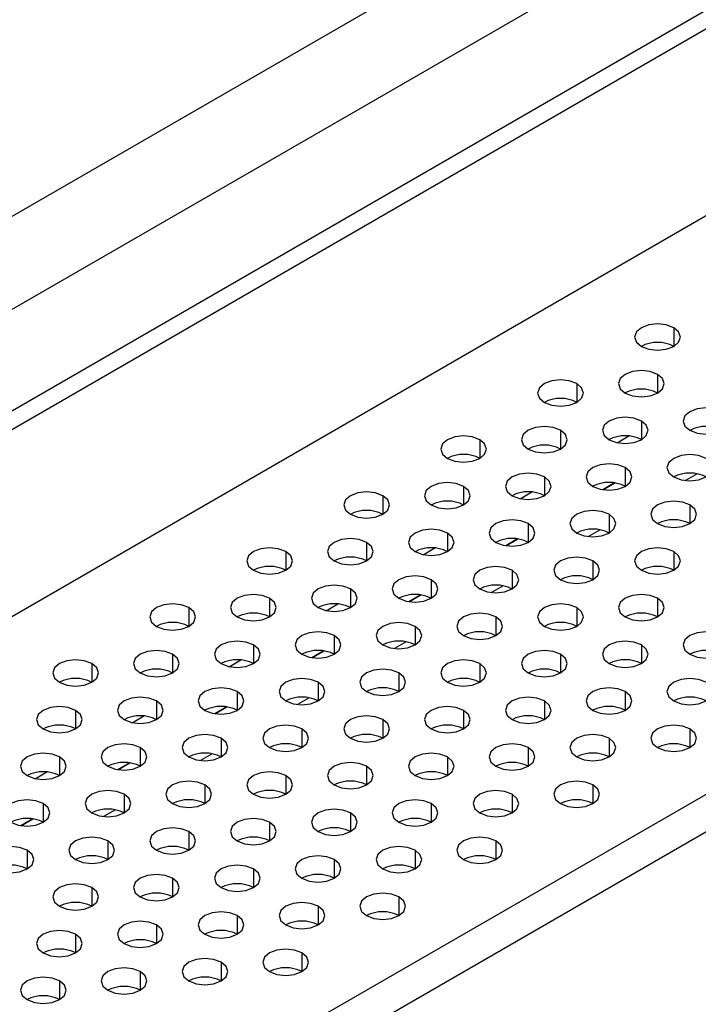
# Model space of a CAD drawing. Header units: millimetres. Extents: x 0 to 1118, y 0 to 864.
# Tile 144 of 256: x 930.84 to 933.81, y 663.61 to 667.92. Entities that reach past the tile are written whole.
import ezdxf

# ---------------------------------------------------------------- set-up
doc = ezdxf.new("R2010")
doc.units = ezdxf.units.MM

msp = doc.modelspace()

# ---------------------------------------------------------------- linework, layer by layer
at = {"color": 7, "linetype": 'Continuous', "lineweight": 25}
for p, q in [((909.0497, 654.5032), (943.0337, 674.1217)), ((943.1372, 673.7732), (909.1532, 654.1547)), ((942.6896, 673.0709), (912.5462, 655.6695)), ((942.7603, 673.0301), (912.6169, 655.6287)), ((912.4048, 654.6897), (942.9724, 672.336)), ((914.5968, 653.4243), (945.1645, 671.0706)), ((914.6675, 653.3018), (945.2352, 670.9481)), ((933.4408, 665.8956), (933.3891, 665.8657)), ((933.0165, 665.6506), (932.9648, 665.6208)), ((932.5923, 665.4057), (932.5405, 665.3758)), ((932.168, 665.1608), (932.1163, 665.1309)), ((931.7438, 664.9159), (931.692, 664.886)), ((931.3195, 664.6709), (931.2678, 664.6411)), ((930.8952, 664.426), (930.8435, 664.3962))]:
    msp.add_line(p, q, dxfattribs=at)
at = {"color": 8, "linetype": 'Continuous', "lineweight": 25}
for p, q in [((933.699, 666.5744), (933.699, 666.4927)), ((933.6283, 666.3703), (933.6283, 666.2886)), ((933.2747, 666.3295), (933.2747, 666.2478)), ((933.5576, 666.1662), (933.5576, 666.0845)), ((933.204, 666.1254), (933.204, 666.0437)), ((933.4521, 666.0712), (933.5031, 666.1007)), ((932.8505, 666.0845), (932.8505, 666.0029)), ((933.4869, 665.9621), (933.4869, 665.8804)), ((933.8023, 665.935), (933.7509, 665.9054)), ((932.7798, 665.8804), (932.7798, 665.7988)), ((933.1333, 665.9213), (933.1333, 665.8396)), ((933.3892, 665.8657), (933.4409, 665.8955)), ((932.4262, 665.8396), (932.4262, 665.758)), ((933.0279, 665.8263), (933.0789, 665.8557)), ((933.7697, 665.7988), (933.7697, 665.7172)), ((933.4162, 665.758), (933.4162, 665.6763)), ((933.0626, 665.7172), (933.0626, 665.6355)), ((932.7091, 665.6763), (932.7091, 665.5947)), ((933.378, 665.6901), (933.3267, 665.6605)), ((932.3555, 665.6355), (932.3555, 665.5539)), ((932.9649, 665.6208), (933.0166, 665.6506)), ((932.0019, 665.5947), (932.0019, 665.5131)), ((932.6036, 665.5814), (932.6546, 665.6108)), ((933.699, 665.5947), (933.699, 665.5131)), ((933.3454, 665.5539), (933.3454, 665.4722)), ((932.9919, 665.5131), (932.9919, 665.4314)), ((932.6383, 665.4722), (932.6383, 665.3906)), ((932.2848, 665.4314), (932.2848, 665.3498)), ((932.5406, 665.3758), (932.5924, 665.4057)), ((932.9537, 665.4452), (932.9024, 665.4155)), ((931.9312, 665.3906), (931.9312, 665.309)), ((932.1793, 665.3365), (932.2303, 665.3659)), ((933.6283, 665.3906), (933.6283, 665.309)), ((931.5777, 665.3498), (931.5777, 665.2681)), ((933.2747, 665.3498), (933.2747, 665.2681)), ((932.9212, 665.309), (932.9212, 665.2273)), ((932.5676, 665.2681), (932.5676, 665.1865)), ((932.2141, 665.2273), (932.2141, 665.1457)), ((932.5295, 665.2002), (932.4781, 665.1706)), ((931.8605, 665.1865), (931.8605, 665.1049)), ((932.1164, 665.1309), (932.1681, 665.1608)), ((933.5576, 665.1865), (933.5576, 665.1049)), ((931.1534, 665.1049), (931.1534, 665.0232)), ((931.507, 665.1457), (931.507, 665.064)), ((931.7551, 665.0915), (931.8061, 665.121)), ((932.8505, 665.1049), (932.8505, 665.0232)), ((933.204, 665.1457), (933.204, 665.064)), ((932.4969, 665.064), (932.4969, 664.9824)), ((932.1434, 665.0232), (932.1434, 664.9416)), ((931.7898, 664.9824), (931.7898, 664.9007)), ((933.4869, 664.9824), (933.4869, 664.9007)), ((931.4363, 664.9416), (931.4363, 664.8599)), ((932.1052, 664.9553), (932.0539, 664.9257)), ((933.1333, 664.9416), (933.1333, 664.8599)), ((931.0827, 664.9007), (931.0827, 664.8191)), ((931.6921, 664.886), (931.7438, 664.9158)), ((932.7798, 664.9007), (932.7798, 664.8191)), ((931.3308, 664.8466), (931.3818, 664.8761)), ((932.4262, 664.8599), (932.4262, 664.7783)), ((932.0727, 664.8191), (932.0727, 664.7375)), ((933.7697, 664.8191), (933.7697, 664.7375)), ((931.7191, 664.7783), (931.7191, 664.6966)), ((933.4162, 664.7783), (933.4162, 664.6966)), ((931.3655, 664.7375), (931.3655, 664.6558)), ((933.0626, 664.7375), (933.0626, 664.6558)), ((931.012, 664.6966), (931.012, 664.615)), ((931.6809, 664.7104), (931.6296, 664.6808)), ((932.7091, 664.6966), (932.7091, 664.615)), ((930.9066, 664.6017), (930.9576, 664.6311)), ((931.2678, 664.6411), (931.3196, 664.6709)), ((932.3555, 664.6558), (932.3555, 664.5742)), ((932.0019, 664.615), (932.0019, 664.5334)), ((931.6484, 664.5742), (931.6484, 664.4925)), ((933.3454, 664.5742), (933.3454, 664.4925)), ((931.2948, 664.5334), (931.2948, 664.4517)), ((932.9919, 664.5334), (932.9919, 664.4517)), ((930.9413, 664.4925), (930.9413, 664.4109)), ((931.2567, 664.4655), (931.2053, 664.4358)), ((932.6383, 664.4925), (932.6383, 664.4109)), ((930.8436, 664.3961), (930.8953, 664.426)), ((932.2848, 664.4517), (932.2848, 664.3701)), ((931.9312, 664.4109), (931.9312, 664.3293)), ((931.2241, 664.3293), (931.2241, 664.2476)), ((931.5777, 664.3701), (931.5777, 664.2884)), ((932.9212, 664.3293), (932.9212, 664.2476)), ((930.8706, 664.2884), (930.8706, 664.2068)), ((932.5676, 664.2884), (932.5676, 664.2068)), ((932.2141, 664.2476), (932.2141, 664.166)), ((931.8605, 664.2068), (931.8605, 664.1252)), ((931.507, 664.166), (931.507, 664.0843)), ((931.1534, 664.1252), (931.1534, 664.0435)), ((932.4969, 664.0843), (932.4969, 664.0027)), ((932.1434, 664.0435), (932.1434, 663.9619)), ((931.7898, 664.0027), (931.7898, 663.9211)), ((931.4363, 663.9619), (931.4363, 663.8802)), ((931.0827, 663.9211), (931.0827, 663.8394)), ((932.0727, 663.8394), (932.0727, 663.7578)), ((931.7191, 663.7986), (931.7191, 663.717)), ((931.3655, 663.7578), (931.3655, 663.6761)), ((931.012, 663.717), (931.012, 663.6353))]:
    msp.add_line(p, q, dxfattribs=at)
at = {"color": 7, "linetype": 'Continuous', "lineweight": 25, "flags": 128}
for points in [[(933.699, 666.5744), (933.6666, 666.5869), (933.6283, 666.5913), (933.59, 666.5869), (933.5576, 666.5744), (933.5359, 666.5557), (933.5283, 666.5336), (933.5359, 666.5115), (933.5576, 666.4927)], [(933.5576, 666.4927), (933.59, 666.4802), (933.6283, 666.4758), (933.6666, 666.4802), (933.699, 666.4927), (933.7207, 666.5115), (933.7283, 666.5336), (933.7207, 666.5557), (933.699, 666.5744)], [(933.6283, 666.3703), (933.5958, 666.3828), (933.5576, 666.3872), (933.5193, 666.3828), (933.4869, 666.3703), (933.4652, 666.3516), (933.4576, 666.3295), (933.4652, 666.3074), (933.4869, 666.2886)], [(933.4869, 666.2886), (933.5193, 666.2761), (933.5576, 666.2717), (933.5958, 666.2761), (933.6283, 666.2886), (933.65, 666.3074), (933.6576, 666.3295), (933.65, 666.3516), (933.6283, 666.3703)], [(933.2747, 666.3295), (933.2423, 666.342), (933.204, 666.3464), (933.1658, 666.342), (933.1333, 666.3295), (933.1116, 666.3107), (933.104, 666.2886), (933.1116, 666.2666), (933.1333, 666.2478)], [(933.1333, 666.2478), (933.1658, 666.2353), (933.204, 666.2309), (933.2423, 666.2353), (933.2747, 666.2478), (933.2964, 666.2666), (933.304, 666.2886), (933.2964, 666.3107), (933.2747, 666.3295)], [(933.9111, 666.207), (933.8787, 666.2195), (933.8404, 666.2239), (933.8022, 666.2195), (933.7697, 666.207), (933.748, 666.1883), (933.7404, 666.1662), (933.748, 666.1441), (933.7697, 666.1254)], [(933.5576, 666.1662), (933.5251, 666.1787), (933.4869, 666.1831), (933.4486, 666.1787), (933.4162, 666.1662), (933.3945, 666.1475), (933.3869, 666.1254), (933.3945, 666.1033), (933.4162, 666.0845)], [(933.7697, 666.1254), (933.8022, 666.1128), (933.8404, 666.1085), (933.8787, 666.1128), (933.9111, 666.1254), (933.9328, 666.1441), (933.9404, 666.1662), (933.9328, 666.1883), (933.9111, 666.207)], [(933.204, 666.1254), (933.1716, 666.1379), (933.1333, 666.1423), (933.095, 666.1379), (933.0626, 666.1254), (933.0409, 666.1066), (933.0333, 666.0845), (933.0409, 666.0624), (933.0626, 666.0437)], [(933.4162, 666.0845), (933.4486, 666.072), (933.4869, 666.0676), (933.5251, 666.072), (933.5576, 666.0845), (933.5793, 666.1033), (933.5869, 666.1254), (933.5793, 666.1475), (933.5576, 666.1662)], [(932.8505, 666.0845), (932.818, 666.0971), (932.7798, 666.1014), (932.7415, 666.0971), (932.7091, 666.0845), (932.6874, 666.0658), (932.6798, 666.0437), (932.6874, 666.0216), (932.7091, 666.0029)], [(933.0626, 666.0437), (933.095, 666.0312), (933.1333, 666.0268), (933.1716, 666.0312), (933.204, 666.0437), (933.2257, 666.0624), (933.2333, 666.0845), (933.2257, 666.1066), (933.204, 666.1254)], [(932.7091, 666.0029), (932.7415, 665.9904), (932.7798, 665.986), (932.818, 665.9904), (932.8505, 666.0029), (932.8721, 666.0216), (932.8798, 666.0437), (932.8721, 666.0658), (932.8505, 666.0845)], [(933.8404, 666.0029), (933.808, 666.0154), (933.7697, 666.0198), (933.7314, 666.0154), (933.699, 666.0029), (933.6773, 665.9842), (933.6697, 665.9621), (933.6773, 665.94), (933.699, 665.9213)], [(933.4869, 665.9621), (933.4544, 665.9746), (933.4162, 665.979), (933.3779, 665.9746), (933.3454, 665.9621), (933.3238, 665.9434), (933.3162, 665.9213), (933.3238, 665.8992), (933.3454, 665.8804)], [(933.699, 665.9213), (933.7314, 665.9087), (933.7697, 665.9044), (933.808, 665.9087), (933.8404, 665.9213), (933.8621, 665.94), (933.8697, 665.9621), (933.8621, 665.9842), (933.8404, 666.0029)], [(933.1333, 665.9213), (933.1009, 665.9338), (933.0626, 665.9382), (933.0243, 665.9338), (932.9919, 665.9213), (932.9702, 665.9025), (932.9626, 665.8804), (932.9702, 665.8583), (932.9919, 665.8396)], [(933.3454, 665.8804), (933.3779, 665.8679), (933.4162, 665.8635), (933.4544, 665.8679), (933.4869, 665.8804), (933.5085, 665.8992), (933.5162, 665.9213), (933.5085, 665.9434), (933.4869, 665.9621)], [(932.7798, 665.8804), (932.7473, 665.893), (932.7091, 665.8973), (932.6708, 665.893), (932.6383, 665.8804), (932.6167, 665.8617), (932.6091, 665.8396), (932.6167, 665.8175), (932.6383, 665.7988)], [(932.6383, 665.7988), (932.6708, 665.7863), (932.7091, 665.7819), (932.7473, 665.7863), (932.7798, 665.7988), (932.8014, 665.8175), (932.8091, 665.8396), (932.8014, 665.8617), (932.7798, 665.8804)], [(932.9919, 665.8396), (933.0243, 665.8271), (933.0626, 665.8227), (933.1009, 665.8271), (933.1333, 665.8396), (933.155, 665.8583), (933.1626, 665.8804), (933.155, 665.9025), (933.1333, 665.9213)], [(932.4262, 665.8396), (932.3938, 665.8521), (932.3555, 665.8565), (932.3172, 665.8521), (932.2848, 665.8396), (932.2631, 665.8209), (932.2555, 665.7988), (932.2631, 665.7767), (932.2848, 665.758)], [(932.2848, 665.758), (932.3172, 665.7455), (932.3555, 665.7411), (932.3938, 665.7455), (932.4262, 665.758), (932.4479, 665.7767), (932.4555, 665.7988), (932.4479, 665.8209), (932.4262, 665.8396)], [(933.7697, 665.7988), (933.7373, 665.8113), (933.699, 665.8157), (933.6607, 665.8113), (933.6283, 665.7988), (933.6066, 665.7801), (933.599, 665.758), (933.6066, 665.7359), (933.6283, 665.7172)], [(933.6283, 665.7172), (933.6607, 665.7046), (933.699, 665.7002), (933.7373, 665.7046), (933.7697, 665.7172), (933.7914, 665.7359), (933.799, 665.758), (933.7914, 665.7801), (933.7697, 665.7988)], [(933.4162, 665.758), (933.3837, 665.7705), (933.3454, 665.7749), (933.3072, 665.7705), (933.2747, 665.758), (933.2531, 665.7392), (933.2454, 665.7172), (933.2531, 665.6951), (933.2747, 665.6763)], [(933.2747, 665.6763), (933.3072, 665.6638), (933.3454, 665.6594), (933.3837, 665.6638), (933.4162, 665.6763), (933.4378, 665.6951), (933.4454, 665.7172), (933.4378, 665.7392), (933.4162, 665.758)], [(933.0626, 665.7172), (933.0302, 665.7297), (932.9919, 665.7341), (932.9536, 665.7297), (932.9212, 665.7172), (932.8995, 665.6984), (932.8919, 665.6763), (932.8995, 665.6542), (932.9212, 665.6355)], [(932.9212, 665.6355), (932.9536, 665.623), (932.9919, 665.6186), (933.0302, 665.623), (933.0626, 665.6355), (933.0843, 665.6542), (933.0919, 665.6763), (933.0843, 665.6984), (933.0626, 665.7172)], [(932.7091, 665.6763), (932.6766, 665.6889), (932.6383, 665.6932), (932.6001, 665.6889), (932.5676, 665.6763), (932.546, 665.6576), (932.5383, 665.6355), (932.546, 665.6134), (932.5676, 665.5947)], [(932.5676, 665.5947), (932.6001, 665.5822), (932.6383, 665.5778), (932.6766, 665.5822), (932.7091, 665.5947), (932.7307, 665.6134), (932.7383, 665.6355), (932.7307, 665.6576), (932.7091, 665.6763)], [(932.3555, 665.6355), (932.3231, 665.648), (932.2848, 665.6524), (932.2465, 665.648), (932.2141, 665.6355), (932.1924, 665.6168), (932.1848, 665.5947), (932.1924, 665.5726), (932.2141, 665.5539)], [(932.2141, 665.5539), (932.2465, 665.5414), (932.2848, 665.537), (932.3231, 665.5414), (932.3555, 665.5539), (932.3772, 665.5726), (932.3848, 665.5947), (932.3772, 665.6168), (932.3555, 665.6355)], [(932.0019, 665.5947), (931.9695, 665.6072), (931.9312, 665.6116), (931.893, 665.6072), (931.8605, 665.5947), (931.8388, 665.576), (931.8312, 665.5539), (931.8388, 665.5318), (931.8605, 665.5131)], [(931.8605, 665.5131), (931.893, 665.5005), (931.9312, 665.4961), (931.9695, 665.5005), (932.0019, 665.5131), (932.0236, 665.5318), (932.0312, 665.5539), (932.0236, 665.576), (932.0019, 665.5947)], [(933.699, 665.5947), (933.6666, 665.6072), (933.6283, 665.6116), (933.59, 665.6072), (933.5576, 665.5947), (933.5359, 665.576), (933.5283, 665.5539), (933.5359, 665.5318), (933.5576, 665.5131)], [(933.5576, 665.5131), (933.59, 665.5005), (933.6283, 665.4961), (933.6666, 665.5005), (933.699, 665.5131), (933.7207, 665.5318), (933.7283, 665.5539), (933.7207, 665.576), (933.699, 665.5947)], [(933.3454, 665.5539), (933.313, 665.5664), (933.2747, 665.5708), (933.2365, 665.5664), (933.204, 665.5539), (933.1823, 665.5351), (933.1747, 665.5131), (933.1823, 665.491), (933.204, 665.4722)], [(933.204, 665.4722), (933.2365, 665.4597), (933.2747, 665.4553), (933.313, 665.4597), (933.3454, 665.4722), (933.3671, 665.491), (933.3747, 665.5131), (933.3671, 665.5351), (933.3454, 665.5539)], [(932.9919, 665.5131), (932.9595, 665.5256), (932.9212, 665.53), (932.8829, 665.5256), (932.8505, 665.5131), (932.8288, 665.4943), (932.8212, 665.4722), (932.8288, 665.4501), (932.8505, 665.4314)], [(932.8505, 665.4314), (932.8829, 665.4189), (932.9212, 665.4145), (932.9595, 665.4189), (932.9919, 665.4314), (933.0136, 665.4501), (933.0212, 665.4722), (933.0136, 665.4943), (932.9919, 665.5131)], [(932.6383, 665.4722), (932.6059, 665.4847), (932.5676, 665.4891), (932.5294, 665.4847), (932.4969, 665.4722), (932.4752, 665.4535), (932.4676, 665.4314), (932.4752, 665.4093), (932.4969, 665.3906)], [(932.4969, 665.3906), (932.5294, 665.3781), (932.5676, 665.3737), (932.6059, 665.3781), (932.6383, 665.3906), (932.66, 665.4093), (932.6676, 665.4314), (932.66, 665.4535), (932.6383, 665.4722)], [(931.9312, 665.3906), (931.8988, 665.4031), (931.8605, 665.4075), (931.8223, 665.4031), (931.7898, 665.3906), (931.7681, 665.3719), (931.7605, 665.3498), (931.7681, 665.3277), (931.7898, 665.309)], [(932.2848, 665.4314), (932.2523, 665.4439), (932.2141, 665.4483), (932.1758, 665.4439), (932.1434, 665.4314), (932.1217, 665.4127), (932.1141, 665.3906), (932.1217, 665.3685), (932.1434, 665.3498)], [(932.1434, 665.3498), (932.1758, 665.3373), (932.2141, 665.3329), (932.2523, 665.3373), (932.2848, 665.3498), (932.3065, 665.3685), (932.3141, 665.3906), (932.3065, 665.4127), (932.2848, 665.4314)], [(933.6283, 665.3906), (933.5958, 665.4031), (933.5576, 665.4075), (933.5193, 665.4031), (933.4869, 665.3906), (933.4652, 665.3719), (933.4576, 665.3498), (933.4652, 665.3277), (933.4869, 665.309)], [(931.5777, 665.3498), (931.5452, 665.3623), (931.507, 665.3667), (931.4687, 665.3623), (931.4363, 665.3498), (931.4146, 665.331), (931.407, 665.309), (931.4146, 665.2869), (931.4363, 665.2681)], [(931.7898, 665.309), (931.8223, 665.2964), (931.8605, 665.292), (931.8988, 665.2964), (931.9312, 665.309), (931.9529, 665.3277), (931.9605, 665.3498), (931.9529, 665.3719), (931.9312, 665.3906)], [(933.2747, 665.3498), (933.2423, 665.3623), (933.204, 665.3667), (933.1658, 665.3623), (933.1333, 665.3498), (933.1116, 665.331), (933.104, 665.309), (933.1116, 665.2869), (933.1333, 665.2681)], [(933.4869, 665.309), (933.5193, 665.2964), (933.5576, 665.292), (933.5958, 665.2964), (933.6283, 665.309), (933.65, 665.3277), (933.6576, 665.3498), (933.65, 665.3719), (933.6283, 665.3906)], [(931.4363, 665.2681), (931.4687, 665.2556), (931.507, 665.2512), (931.5452, 665.2556), (931.5777, 665.2681), (931.5994, 665.2869), (931.607, 665.309), (931.5994, 665.331), (931.5777, 665.3498)], [(932.9212, 665.309), (932.8887, 665.3215), (932.8505, 665.3259), (932.8122, 665.3215), (932.7798, 665.309), (932.7581, 665.2902), (932.7505, 665.2681), (932.7581, 665.246), (932.7798, 665.2273)], [(933.1333, 665.2681), (933.1658, 665.2556), (933.204, 665.2512), (933.2423, 665.2556), (933.2747, 665.2681), (933.2964, 665.2869), (933.304, 665.309), (933.2964, 665.331), (933.2747, 665.3498)], [(932.5676, 665.2681), (932.5352, 665.2806), (932.4969, 665.285), (932.4587, 665.2806), (932.4262, 665.2681), (932.4045, 665.2494), (932.3969, 665.2273), (932.4045, 665.2052), (932.4262, 665.1865)], [(932.7798, 665.2273), (932.8122, 665.2148), (932.8505, 665.2104), (932.8887, 665.2148), (932.9212, 665.2273), (932.9429, 665.246), (932.9505, 665.2681), (932.9429, 665.2902), (932.9212, 665.309)], [(932.2141, 665.2273), (932.1816, 665.2398), (932.1434, 665.2442), (932.1051, 665.2398), (932.0727, 665.2273), (932.051, 665.2086), (932.0434, 665.1865), (932.051, 665.1644), (932.0727, 665.1457)], [(932.4262, 665.1865), (932.4587, 665.174), (932.4969, 665.1696), (932.5352, 665.174), (932.5676, 665.1865), (932.5893, 665.2052), (932.5969, 665.2273), (932.5893, 665.2494), (932.5676, 665.2681)], [(933.9111, 665.2273), (933.8787, 665.2398), (933.8404, 665.2442), (933.8022, 665.2398), (933.7697, 665.2273), (933.748, 665.2086), (933.7404, 665.1865), (933.748, 665.1644), (933.7697, 665.1457)], [(931.8605, 665.1865), (931.8281, 665.199), (931.7898, 665.2034), (931.7515, 665.199), (931.7191, 665.1865), (931.6974, 665.1678), (931.6898, 665.1457), (931.6974, 665.1236), (931.7191, 665.1049)], [(932.0727, 665.1457), (932.1051, 665.1332), (932.1434, 665.1288), (932.1816, 665.1332), (932.2141, 665.1457), (932.2358, 665.1644), (932.2434, 665.1865), (932.2358, 665.2086), (932.2141, 665.2273)], [(933.5576, 665.1865), (933.5251, 665.199), (933.4869, 665.2034), (933.4486, 665.199), (933.4162, 665.1865), (933.3945, 665.1678), (933.3869, 665.1457), (933.3945, 665.1236), (933.4162, 665.1049)], [(933.7697, 665.1457), (933.8022, 665.1332), (933.8404, 665.1288), (933.8787, 665.1332), (933.9111, 665.1457), (933.9328, 665.1644), (933.9404, 665.1865), (933.9328, 665.2086), (933.9111, 665.2273)], [(931.507, 665.1457), (931.4745, 665.1582), (931.4363, 665.1626), (931.398, 665.1582), (931.3655, 665.1457), (931.3439, 665.1269), (931.3363, 665.1049), (931.3439, 665.0828), (931.3655, 665.064)], [(931.7191, 665.1049), (931.7515, 665.0923), (931.7898, 665.0879), (931.8281, 665.0923), (931.8605, 665.1049), (931.8822, 665.1236), (931.8898, 665.1457), (931.8822, 665.1678), (931.8605, 665.1865)], [(933.204, 665.1457), (933.1716, 665.1582), (933.1333, 665.1626), (933.095, 665.1582), (933.0626, 665.1457), (933.0409, 665.1269), (933.0333, 665.1049), (933.0409, 665.0828), (933.0626, 665.064)], [(933.4162, 665.1049), (933.4486, 665.0923), (933.4869, 665.0879), (933.5251, 665.0923), (933.5576, 665.1049), (933.5793, 665.1236), (933.5869, 665.1457), (933.5793, 665.1678), (933.5576, 665.1865)], [(931.1534, 665.1049), (931.121, 665.1174), (931.0827, 665.1218), (931.0444, 665.1174), (931.012, 665.1049), (930.9903, 665.0861), (930.9827, 665.064), (930.9903, 665.0419), (931.012, 665.0232)], [(931.012, 665.0232), (931.0444, 665.0107), (931.0827, 665.0063), (931.121, 665.0107), (931.1534, 665.0232), (931.1751, 665.0419), (931.1827, 665.064), (931.1751, 665.0861), (931.1534, 665.1049)], [(931.3655, 665.064), (931.398, 665.0515), (931.4363, 665.0471), (931.4745, 665.0515), (931.507, 665.064), (931.5286, 665.0828), (931.5363, 665.1049), (931.5286, 665.1269), (931.507, 665.1457)], [(932.8505, 665.1049), (932.818, 665.1174), (932.7798, 665.1218), (932.7415, 665.1174), (932.7091, 665.1049), (932.6874, 665.0861), (932.6798, 665.064), (932.6874, 665.0419), (932.7091, 665.0232)], [(932.7091, 665.0232), (932.7415, 665.0107), (932.7798, 665.0063), (932.818, 665.0107), (932.8505, 665.0232), (932.8721, 665.0419), (932.8798, 665.064), (932.8721, 665.0861), (932.8505, 665.1049)], [(933.0626, 665.064), (933.095, 665.0515), (933.1333, 665.0471), (933.1716, 665.0515), (933.204, 665.064), (933.2257, 665.0828), (933.2333, 665.1049), (933.2257, 665.1269), (933.204, 665.1457)], [(932.4969, 665.064), (932.4645, 665.0765), (932.4262, 665.0809), (932.3879, 665.0765), (932.3555, 665.064), (932.3338, 665.0453), (932.3262, 665.0232), (932.3338, 665.0011), (932.3555, 664.9824)], [(932.3555, 664.9824), (932.3879, 664.9699), (932.4262, 664.9655), (932.4645, 664.9699), (932.4969, 664.9824), (932.5186, 665.0011), (932.5262, 665.0232), (932.5186, 665.0453), (932.4969, 665.064)], [(932.1434, 665.0232), (932.1109, 665.0357), (932.0727, 665.0401), (932.0344, 665.0357), (932.0019, 665.0232), (931.9803, 665.0045), (931.9727, 664.9824), (931.9803, 664.9603), (932.0019, 664.9416)], [(932.0019, 664.9416), (932.0344, 664.9291), (932.0727, 664.9247), (932.1109, 664.9291), (932.1434, 664.9416), (932.165, 664.9603), (932.1727, 664.9824), (932.165, 665.0045), (932.1434, 665.0232)], [(933.8404, 665.0232), (933.808, 665.0357), (933.7697, 665.0401), (933.7314, 665.0357), (933.699, 665.0232), (933.6773, 665.0045), (933.6697, 664.9824), (933.6773, 664.9603), (933.699, 664.9416)], [(933.699, 664.9416), (933.7314, 664.9291), (933.7697, 664.9247), (933.808, 664.9291), (933.8404, 664.9416), (933.8621, 664.9603), (933.8697, 664.9824), (933.8621, 665.0045), (933.8404, 665.0232)], [(931.7898, 664.9824), (931.7574, 664.9949), (931.7191, 664.9993), (931.6808, 664.9949), (931.6484, 664.9824), (931.6267, 664.9637), (931.6191, 664.9416), (931.6267, 664.9195), (931.6484, 664.9007)], [(931.6484, 664.9007), (931.6808, 664.8882), (931.7191, 664.8838), (931.7574, 664.8882), (931.7898, 664.9007), (931.8115, 664.9195), (931.8191, 664.9416), (931.8115, 664.9637), (931.7898, 664.9824)], [(933.4869, 664.9824), (933.4544, 664.9949), (933.4162, 664.9993), (933.3779, 664.9949), (933.3454, 664.9824), (933.3238, 664.9637), (933.3162, 664.9416), (933.3238, 664.9195), (933.3454, 664.9007)], [(933.3454, 664.9007), (933.3779, 664.8882), (933.4162, 664.8838), (933.4544, 664.8882), (933.4869, 664.9007), (933.5085, 664.9195), (933.5162, 664.9416), (933.5085, 664.9637), (933.4869, 664.9824)], [(931.4363, 664.9416), (931.4038, 664.9541), (931.3655, 664.9585), (931.3273, 664.9541), (931.2948, 664.9416), (931.2732, 664.9228), (931.2655, 664.9007), (931.2732, 664.8787), (931.2948, 664.8599)], [(931.2948, 664.8599), (931.3273, 664.8474), (931.3655, 664.843), (931.4038, 664.8474), (931.4363, 664.8599), (931.4579, 664.8787), (931.4655, 664.9007), (931.4579, 664.9228), (931.4363, 664.9416)], [(933.1333, 664.9416), (933.1009, 664.9541), (933.0626, 664.9585), (933.0243, 664.9541), (932.9919, 664.9416), (932.9702, 664.9228), (932.9626, 664.9007), (932.9702, 664.8787), (932.9919, 664.8599)], [(932.9919, 664.8599), (933.0243, 664.8474), (933.0626, 664.843), (933.1009, 664.8474), (933.1333, 664.8599), (933.155, 664.8787), (933.1626, 664.9007), (933.155, 664.9228), (933.1333, 664.9416)], [(931.0827, 664.9007), (931.0503, 664.9133), (931.012, 664.9177), (930.9737, 664.9133), (930.9413, 664.9007), (930.9196, 664.882), (930.912, 664.8599), (930.9196, 664.8378), (930.9413, 664.8191)], [(930.9413, 664.8191), (930.9737, 664.8066), (931.012, 664.8022), (931.0503, 664.8066), (931.0827, 664.8191), (931.1044, 664.8378), (931.112, 664.8599), (931.1044, 664.882), (931.0827, 664.9007)], [(932.7798, 664.9007), (932.7473, 664.9133), (932.7091, 664.9177), (932.6708, 664.9133), (932.6383, 664.9007), (932.6167, 664.882), (932.6091, 664.8599), (932.6167, 664.8378), (932.6383, 664.8191)], [(932.6383, 664.8191), (932.6708, 664.8066), (932.7091, 664.8022), (932.7473, 664.8066), (932.7798, 664.8191), (932.8014, 664.8378), (932.8091, 664.8599), (932.8014, 664.882), (932.7798, 664.9007)], [(932.4262, 664.8599), (932.3938, 664.8724), (932.3555, 664.8768), (932.3172, 664.8724), (932.2848, 664.8599), (932.2631, 664.8412), (932.2555, 664.8191), (932.2631, 664.797), (932.2848, 664.7783)], [(932.2848, 664.7783), (932.3172, 664.7658), (932.3555, 664.7614), (932.3938, 664.7658), (932.4262, 664.7783), (932.4479, 664.797), (932.4555, 664.8191), (932.4479, 664.8412), (932.4262, 664.8599)], [(932.0727, 664.8191), (932.0402, 664.8316), (932.0019, 664.836), (931.9637, 664.8316), (931.9312, 664.8191), (931.9096, 664.8004), (931.9019, 664.7783), (931.9096, 664.7562), (931.9312, 664.7375)], [(931.9312, 664.7375), (931.9637, 664.725), (932.0019, 664.7206), (932.0402, 664.725), (932.0727, 664.7375), (932.0943, 664.7562), (932.1019, 664.7783), (932.0943, 664.8004), (932.0727, 664.8191)], [(933.7697, 664.8191), (933.7373, 664.8316), (933.699, 664.836), (933.6607, 664.8316), (933.6283, 664.8191), (933.6066, 664.8004), (933.599, 664.7783), (933.6066, 664.7562), (933.6283, 664.7375)], [(933.6283, 664.7375), (933.6607, 664.725), (933.699, 664.7206), (933.7373, 664.725), (933.7697, 664.7375), (933.7914, 664.7562), (933.799, 664.7783), (933.7914, 664.8004), (933.7697, 664.8191)], [(931.7191, 664.7783), (931.6867, 664.7908), (931.6484, 664.7952), (931.6101, 664.7908), (931.5777, 664.7783), (931.556, 664.7596), (931.5484, 664.7375), (931.556, 664.7154), (931.5777, 664.6966)], [(931.5777, 664.6966), (931.6101, 664.6841), (931.6484, 664.6797), (931.6867, 664.6841), (931.7191, 664.6966), (931.7408, 664.7154), (931.7484, 664.7375), (931.7408, 664.7596), (931.7191, 664.7783)], [(933.4162, 664.7783), (933.3837, 664.7908), (933.3454, 664.7952), (933.3072, 664.7908), (933.2747, 664.7783), (933.2531, 664.7596), (933.2454, 664.7375), (933.2531, 664.7154), (933.2747, 664.6966)], [(933.2747, 664.6966), (933.3072, 664.6841), (933.3454, 664.6797), (933.3837, 664.6841), (933.4162, 664.6966), (933.4378, 664.7154), (933.4454, 664.7375), (933.4378, 664.7596), (933.4162, 664.7783)], [(931.3655, 664.7375), (931.3331, 664.75), (931.2948, 664.7544), (931.2566, 664.75), (931.2241, 664.7375), (931.2024, 664.7187), (931.1948, 664.6966), (931.2024, 664.6746), (931.2241, 664.6558)], [(931.2241, 664.6558), (931.2566, 664.6433), (931.2948, 664.6389), (931.3331, 664.6433), (931.3655, 664.6558), (931.3872, 664.6746), (931.3948, 664.6966), (931.3872, 664.7187), (931.3655, 664.7375)], [(933.0626, 664.7375), (933.0302, 664.75), (932.9919, 664.7544), (932.9536, 664.75), (932.9212, 664.7375), (932.8995, 664.7187), (932.8919, 664.6966), (932.8995, 664.6746), (932.9212, 664.6558)], [(932.9212, 664.6558), (932.9536, 664.6433), (932.9919, 664.6389), (933.0302, 664.6433), (933.0626, 664.6558), (933.0843, 664.6746), (933.0919, 664.6966), (933.0843, 664.7187), (933.0626, 664.7375)], [(931.012, 664.6966), (930.9796, 664.7092), (930.9413, 664.7136), (930.903, 664.7092), (930.8706, 664.6966), (930.8489, 664.6779), (930.8413, 664.6558), (930.8489, 664.6337), (930.8706, 664.615)], [(930.8706, 664.615), (930.903, 664.6025), (930.9413, 664.5981), (930.9796, 664.6025), (931.012, 664.615), (931.0337, 664.6337), (931.0413, 664.6558), (931.0337, 664.6779), (931.012, 664.6966)], [(932.7091, 664.6966), (932.6766, 664.7092), (932.6383, 664.7136), (932.6001, 664.7092), (932.5676, 664.6966), (932.546, 664.6779), (932.5383, 664.6558), (932.546, 664.6337), (932.5676, 664.615)], [(932.5676, 664.615), (932.6001, 664.6025), (932.6383, 664.5981), (932.6766, 664.6025), (932.7091, 664.615), (932.7307, 664.6337), (932.7383, 664.6558), (932.7307, 664.6779), (932.7091, 664.6966)], [(932.0019, 664.615), (931.9695, 664.6275), (931.9312, 664.6319), (931.893, 664.6275), (931.8605, 664.615), (931.8388, 664.5963), (931.8312, 664.5742), (931.8388, 664.5521), (931.8605, 664.5334)], [(932.3555, 664.6558), (932.3231, 664.6683), (932.2848, 664.6727), (932.2465, 664.6683), (932.2141, 664.6558), (932.1924, 664.6371), (932.1848, 664.615), (932.1924, 664.5929), (932.2141, 664.5742)], [(932.2141, 664.5742), (932.2465, 664.5617), (932.2848, 664.5573), (932.3231, 664.5617), (932.3555, 664.5742), (932.3772, 664.5929), (932.3848, 664.615), (932.3772, 664.6371), (932.3555, 664.6558)], [(931.6484, 664.5742), (931.6159, 664.5867), (931.5777, 664.5911), (931.5394, 664.5867), (931.507, 664.5742), (931.4853, 664.5555), (931.4777, 664.5334), (931.4853, 664.5113), (931.507, 664.4925)], [(931.8605, 664.5334), (931.893, 664.5209), (931.9312, 664.5165), (931.9695, 664.5209), (932.0019, 664.5334), (932.0236, 664.5521), (932.0312, 664.5742), (932.0236, 664.5963), (932.0019, 664.615)], [(933.3454, 664.5742), (933.313, 664.5867), (933.2747, 664.5911), (933.2365, 664.5867), (933.204, 664.5742), (933.1823, 664.5555), (933.1747, 664.5334), (933.1823, 664.5113), (933.204, 664.4925)], [(931.2948, 664.5334), (931.2624, 664.5459), (931.2241, 664.5503), (931.1859, 664.5459), (931.1534, 664.5334), (931.1317, 664.5146), (931.1241, 664.4925), (931.1317, 664.4705), (931.1534, 664.4517)], [(931.507, 664.4925), (931.5394, 664.48), (931.5777, 664.4756), (931.6159, 664.48), (931.6484, 664.4925), (931.6701, 664.5113), (931.6777, 664.5334), (931.6701, 664.5555), (931.6484, 664.5742)], [(932.9919, 664.5334), (932.9595, 664.5459), (932.9212, 664.5503), (932.8829, 664.5459), (932.8505, 664.5334), (932.8288, 664.5146), (932.8212, 664.4925), (932.8288, 664.4705), (932.8505, 664.4517)], [(933.204, 664.4925), (933.2365, 664.48), (933.2747, 664.4756), (933.313, 664.48), (933.3454, 664.4925), (933.3671, 664.5113), (933.3747, 664.5334), (933.3671, 664.5555), (933.3454, 664.5742)], [(930.9413, 664.4925), (930.9088, 664.5051), (930.8706, 664.5095), (930.8323, 664.5051), (930.7999, 664.4925), (930.7782, 664.4738), (930.7706, 664.4517), (930.7782, 664.4296), (930.7999, 664.4109)], [(931.1534, 664.4517), (931.1859, 664.4392), (931.2241, 664.4348), (931.2624, 664.4392), (931.2948, 664.4517), (931.3165, 664.4705), (931.3241, 664.4925), (931.3165, 664.5146), (931.2948, 664.5334)], [(932.6383, 664.4925), (932.6059, 664.5051), (932.5676, 664.5095), (932.5294, 664.5051), (932.4969, 664.4925), (932.4752, 664.4738), (932.4676, 664.4517), (932.4752, 664.4296), (932.4969, 664.4109)], [(932.8505, 664.4517), (932.8829, 664.4392), (932.9212, 664.4348), (932.9595, 664.4392), (932.9919, 664.4517), (933.0136, 664.4705), (933.0212, 664.4925), (933.0136, 664.5146), (932.9919, 664.5334)], [(930.7999, 664.4109), (930.8323, 664.3984), (930.8706, 664.394), (930.9088, 664.3984), (930.9413, 664.4109), (930.963, 664.4296), (930.9706, 664.4517), (930.963, 664.4738), (930.9413, 664.4925)], [(932.2848, 664.4517), (932.2523, 664.4642), (932.2141, 664.4686), (932.1758, 664.4642), (932.1434, 664.4517), (932.1217, 664.433), (932.1141, 664.4109), (932.1217, 664.3888), (932.1434, 664.3701)], [(932.4969, 664.4109), (932.5294, 664.3984), (932.5676, 664.394), (932.6059, 664.3984), (932.6383, 664.4109), (932.66, 664.4296), (932.6676, 664.4517), (932.66, 664.4738), (932.6383, 664.4925)], [(931.9312, 664.4109), (931.8988, 664.4234), (931.8605, 664.4278), (931.8223, 664.4234), (931.7898, 664.4109), (931.7681, 664.3922), (931.7605, 664.3701), (931.7681, 664.348), (931.7898, 664.3293)], [(932.1434, 664.3701), (932.1758, 664.3576), (932.2141, 664.3532), (932.2523, 664.3576), (932.2848, 664.3701), (932.3065, 664.3888), (932.3141, 664.4109), (932.3065, 664.433), (932.2848, 664.4517)], [(931.5777, 664.3701), (931.5452, 664.3826), (931.507, 664.387), (931.4687, 664.3826), (931.4363, 664.3701), (931.4146, 664.3514), (931.407, 664.3293), (931.4146, 664.3072), (931.4363, 664.2884)], [(931.7898, 664.3293), (931.8223, 664.3167), (931.8605, 664.3124), (931.8988, 664.3167), (931.9312, 664.3293), (931.9529, 664.348), (931.9605, 664.3701), (931.9529, 664.3922), (931.9312, 664.4109)], [(931.2241, 664.3293), (931.1917, 664.3418), (931.1534, 664.3462), (931.1151, 664.3418), (931.0827, 664.3293), (931.061, 664.3105), (931.0534, 664.2884), (931.061, 664.2664), (931.0827, 664.2476)], [(931.0827, 664.2476), (931.1151, 664.2351), (931.1534, 664.2307), (931.1917, 664.2351), (931.2241, 664.2476), (931.2458, 664.2664), (931.2534, 664.2884), (931.2458, 664.3105), (931.2241, 664.3293)], [(931.4363, 664.2884), (931.4687, 664.2759), (931.507, 664.2715), (931.5452, 664.2759), (931.5777, 664.2884), (931.5994, 664.3072), (931.607, 664.3293), (931.5994, 664.3514), (931.5777, 664.3701)], [(932.9212, 664.3293), (932.8887, 664.3418), (932.8505, 664.3462), (932.8122, 664.3418), (932.7798, 664.3293), (932.7581, 664.3105), (932.7505, 664.2884), (932.7581, 664.2664), (932.7798, 664.2476)], [(932.7798, 664.2476), (932.8122, 664.2351), (932.8505, 664.2307), (932.8887, 664.2351), (932.9212, 664.2476), (932.9429, 664.2664), (932.9505, 664.2884), (932.9429, 664.3105), (932.9212, 664.3293)], [(930.8706, 664.2884), (930.8381, 664.301), (930.7999, 664.3054), (930.7616, 664.301), (930.7292, 664.2884), (930.7075, 664.2697), (930.6999, 664.2476), (930.7075, 664.2255), (930.7292, 664.2068)], [(930.7292, 664.2068), (930.7616, 664.1943), (930.7999, 664.1899), (930.8381, 664.1943), (930.8706, 664.2068), (930.8923, 664.2255), (930.8999, 664.2476), (930.8923, 664.2697), (930.8706, 664.2884)], [(932.5676, 664.2884), (932.5352, 664.301), (932.4969, 664.3054), (932.4587, 664.301), (932.4262, 664.2884), (932.4045, 664.2697), (932.3969, 664.2476), (932.4045, 664.2255), (932.4262, 664.2068)], [(932.4262, 664.2068), (932.4587, 664.1943), (932.4969, 664.1899), (932.5352, 664.1943), (932.5676, 664.2068), (932.5893, 664.2255), (932.5969, 664.2476), (932.5893, 664.2697), (932.5676, 664.2884)], [(932.2141, 664.2476), (932.1816, 664.2601), (932.1434, 664.2645), (932.1051, 664.2601), (932.0727, 664.2476), (932.051, 664.2289), (932.0434, 664.2068), (932.051, 664.1847), (932.0727, 664.166)], [(932.0727, 664.166), (932.1051, 664.1535), (932.1434, 664.1491), (932.1816, 664.1535), (932.2141, 664.166), (932.2358, 664.1847), (932.2434, 664.2068), (932.2358, 664.2289), (932.2141, 664.2476)], [(931.8605, 664.2068), (931.8281, 664.2193), (931.7898, 664.2237), (931.7515, 664.2193), (931.7191, 664.2068), (931.6974, 664.1881), (931.6898, 664.166), (931.6974, 664.1439), (931.7191, 664.1252)], [(931.7191, 664.1252), (931.7515, 664.1126), (931.7898, 664.1083), (931.8281, 664.1126), (931.8605, 664.1252), (931.8822, 664.1439), (931.8898, 664.166), (931.8822, 664.1881), (931.8605, 664.2068)], [(931.507, 664.166), (931.4745, 664.1785), (931.4363, 664.1829), (931.398, 664.1785), (931.3655, 664.166), (931.3439, 664.1473), (931.3363, 664.1252), (931.3439, 664.1031), (931.3655, 664.0843)], [(931.3655, 664.0843), (931.398, 664.0718), (931.4363, 664.0674), (931.4745, 664.0718), (931.507, 664.0843), (931.5286, 664.1031), (931.5363, 664.1252), (931.5286, 664.1473), (931.507, 664.166)], [(931.1534, 664.1252), (931.121, 664.1377), (931.0827, 664.1421), (931.0444, 664.1377), (931.012, 664.1252), (930.9903, 664.1064), (930.9827, 664.0843), (930.9903, 664.0622), (931.012, 664.0435)], [(931.012, 664.0435), (931.0444, 664.031), (931.0827, 664.0266), (931.121, 664.031), (931.1534, 664.0435), (931.1751, 664.0622), (931.1827, 664.0843), (931.1751, 664.1064), (931.1534, 664.1252)], [(932.4969, 664.0843), (932.4645, 664.0969), (932.4262, 664.1012), (932.3879, 664.0969), (932.3555, 664.0843), (932.3338, 664.0656), (932.3262, 664.0435), (932.3338, 664.0214), (932.3555, 664.0027)], [(932.3555, 664.0027), (932.3879, 663.9902), (932.4262, 663.9858), (932.4645, 663.9902), (932.4969, 664.0027), (932.5186, 664.0214), (932.5262, 664.0435), (932.5186, 664.0656), (932.4969, 664.0843)], [(932.1434, 664.0435), (932.1109, 664.056), (932.0727, 664.0604), (932.0344, 664.056), (932.0019, 664.0435), (931.9803, 664.0248), (931.9727, 664.0027), (931.9803, 663.9806), (932.0019, 663.9619)], [(932.0019, 663.9619), (932.0344, 663.9494), (932.0727, 663.945), (932.1109, 663.9494), (932.1434, 663.9619), (932.165, 663.9806), (932.1727, 664.0027), (932.165, 664.0248), (932.1434, 664.0435)], [(931.7898, 664.0027), (931.7574, 664.0152), (931.7191, 664.0196), (931.6808, 664.0152), (931.6484, 664.0027), (931.6267, 663.984), (931.6191, 663.9619), (931.6267, 663.9398), (931.6484, 663.9211)], [(931.6484, 663.9211), (931.6808, 663.9085), (931.7191, 663.9042), (931.7574, 663.9085), (931.7898, 663.9211), (931.8115, 663.9398), (931.8191, 663.9619), (931.8115, 663.984), (931.7898, 664.0027)], [(931.4363, 663.9619), (931.4038, 663.9744), (931.3655, 663.9788), (931.3273, 663.9744), (931.2948, 663.9619), (931.2732, 663.9432), (931.2655, 663.9211), (931.2732, 663.899), (931.2948, 663.8802)], [(931.2948, 663.8802), (931.3273, 663.8677), (931.3655, 663.8633), (931.4038, 663.8677), (931.4363, 663.8802), (931.4579, 663.899), (931.4655, 663.9211), (931.4579, 663.9432), (931.4363, 663.9619)], [(931.0827, 663.9211), (931.0503, 663.9336), (931.012, 663.938), (930.9737, 663.9336), (930.9413, 663.9211), (930.9196, 663.9023), (930.912, 663.8802), (930.9196, 663.8581), (930.9413, 663.8394)], [(930.9413, 663.8394), (930.9737, 663.8269), (931.012, 663.8225), (931.0503, 663.8269), (931.0827, 663.8394), (931.1044, 663.8581), (931.112, 663.8802), (931.1044, 663.9023), (931.0827, 663.9211)], [(932.0727, 663.8394), (932.0402, 663.8519), (932.0019, 663.8563), (931.9637, 663.8519), (931.9312, 663.8394), (931.9096, 663.8207), (931.9019, 663.7986), (931.9096, 663.7765), (931.9312, 663.7578)], [(931.7191, 663.7986), (931.6867, 663.8111), (931.6484, 663.8155), (931.6101, 663.8111), (931.5777, 663.7986), (931.556, 663.7799), (931.5484, 663.7578), (931.556, 663.7357), (931.5777, 663.717)], [(931.9312, 663.7578), (931.9637, 663.7453), (932.0019, 663.7409), (932.0402, 663.7453), (932.0727, 663.7578), (932.0943, 663.7765), (932.1019, 663.7986), (932.0943, 663.8207), (932.0727, 663.8394)], [(931.3655, 663.7578), (931.3331, 663.7703), (931.2948, 663.7747), (931.2566, 663.7703), (931.2241, 663.7578), (931.2024, 663.739), (931.1948, 663.717), (931.2024, 663.6949), (931.2241, 663.6761)], [(931.5777, 663.717), (931.6101, 663.7044), (931.6484, 663.7), (931.6867, 663.7044), (931.7191, 663.717), (931.7408, 663.7357), (931.7484, 663.7578), (931.7408, 663.7799), (931.7191, 663.7986)], [(931.012, 663.717), (930.9796, 663.7295), (930.9413, 663.7339), (930.903, 663.7295), (930.8706, 663.717), (930.8489, 663.6982), (930.8413, 663.6761), (930.8489, 663.654), (930.8706, 663.6353)], [(931.2241, 663.6761), (931.2566, 663.6636), (931.2948, 663.6592), (931.3331, 663.6636), (931.3655, 663.6761), (931.3872, 663.6949), (931.3948, 663.717), (931.3872, 663.739), (931.3655, 663.7578)], [(930.8706, 663.6353), (930.903, 663.6228), (930.9413, 663.6184), (930.9796, 663.6228), (931.012, 663.6353), (931.0337, 663.654), (931.0413, 663.6761), (931.0337, 663.6982), (931.012, 663.717)]]:
    msp.add_lwpolyline(points, dxfattribs=at)
at = {"color": 7, "linetype": 'Continuous', "lineweight": 25}
for centre, end in [((933.6283, 666.3563), 117.3846), ((933.5576, 666.1522), 117.3846), ((933.204, 666.1113), 117.3846), ((933.8404, 665.9889), 117.3846), ((933.4869, 665.9481), 117.3846), ((933.1333, 665.9072), 117.3846), ((932.7798, 665.8664), 117.3846), ((933.7697, 665.7848), 117.3846), ((933.4162, 665.744), 117.3846), ((933.0626, 665.7031), 117.3846), ((932.7091, 665.6623), 117.3846), ((932.3555, 665.6215), 117.3846), ((933.699, 665.5807), 117.3846), ((933.3454, 665.5398), 117.3846), ((932.9919, 665.499), 117.3846), ((932.6383, 665.4582), 117.3846), ((932.2848, 665.4174), 117.3846), ((931.9312, 665.3766), 117.3846), ((933.6283, 665.3766), 117.3846), ((932.9212, 665.2949), 117.3846), ((933.2747, 665.3357), 117.3846), ((932.5676, 665.2541), 117.3846), ((932.2141, 665.2133), 117.3846), ((931.8605, 665.1725), 117.3846), ((933.5576, 665.1725), 117.3846), ((931.507, 665.1316), 117.3846), ((933.204, 665.1316), 117.3846), ((932.8505, 665.0908), 117.3846), ((932.4969, 665.05), 117.3846), ((932.1434, 665.0092), 117.3846), ((933.8404, 665.0092), 117.3846), ((931.7898, 664.9684), 117.3846), ((933.4869, 664.9684), 117.3846), ((931.4363, 664.9275), 117.3846), ((933.1333, 664.9275), 117.3846), ((931.0827, 664.8867), 117.3846), ((932.7798, 664.8867), 117.3846), ((932.4262, 664.8459), 117.3846), ((932.0727, 664.8051), 117.3846), ((933.7697, 664.8051), 117.3846), ((931.7191, 664.7643), 117.3846), ((933.4162, 664.7643), 117.3846), ((931.3655, 664.7234), 117.3846), ((933.0626, 664.7234), 117.3846), ((931.012, 664.6826), 117.3846), ((932.7091, 664.6826), 117.3846), ((932.3555, 664.6418), 117.3846), ((932.0019, 664.601), 117.3846), ((933.699, 664.601), 117.3846), ((931.6484, 664.5602), 117.3846), ((933.3454, 664.5602), 117.3846), ((930.9413, 664.4785), 117.3846), ((931.2948, 664.5193), 117.3846), ((932.6383, 664.4785), 117.3846), ((932.9919, 664.5193), 117.3846), ((932.2848, 664.4377), 117.3846), ((931.9312, 664.3969), 117.3846), ((931.5777, 664.3561), 117.3846), ((933.2747, 664.3561), 117.3846), ((931.2241, 664.3152), 117.3846), ((932.9212, 664.3152), 117.3846), ((930.8706, 664.2744), 117.3846), ((932.5676, 664.2744), 117.3846), ((932.2141, 664.2336), 117.3846), ((931.8605, 664.1928), 117.3846), ((931.507, 664.152), 117.3846), ((931.1534, 664.1111), 117.3846), ((932.8505, 664.1111), 117.3846), ((930.7999, 664.0703), 117.3846), ((932.4969, 664.0703), 117.3846), ((932.1434, 664.0295), 117.3846), ((931.7898, 663.9887), 117.3846), ((931.4363, 663.9479), 117.3846), ((931.0827, 663.907), 117.3846), ((932.4262, 663.8662), 117.3846), ((932.0727, 663.8254), 117.3846), ((931.7191, 663.7846), 117.3846), ((931.012, 663.7029), 117.3846), ((931.3655, 663.7438), 117.3846), ((932.0019, 663.6213), 117.3846), ((931.6484, 663.5805), 117.3846), ((931.2948, 663.5396), 117.3845), ((930.9413, 663.4988), 117.3846)]:
    msp.add_arc(centre, 0.1537, 62.61, end, dxfattribs=at)

doc.saveas('drawing.dxf')
